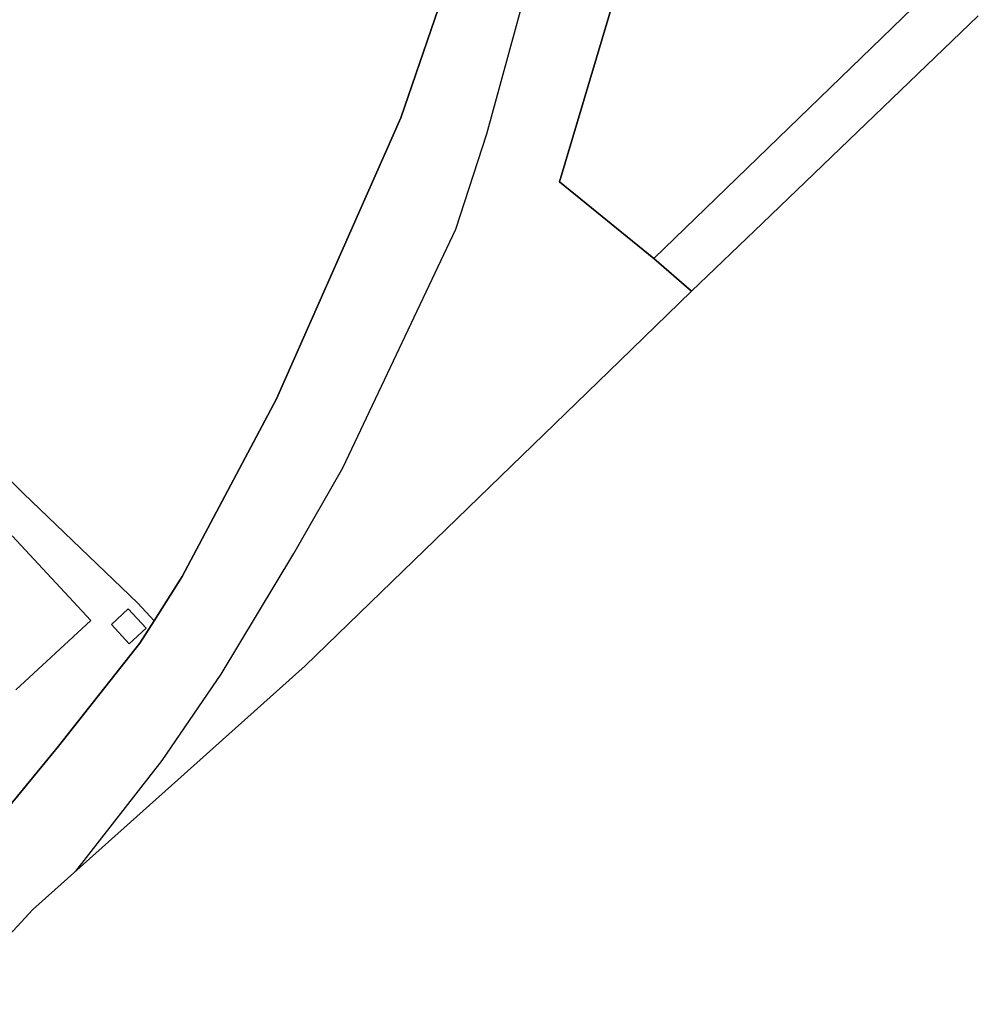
# Model space of a CAD drawing. Extents: x 577960 to 582939, y 6017202 to 6023066.
# Tile 56 of 217: x 578766 to 578860, y 6020649 to 6020746. Entities that reach past the tile are written whole.
import ezdxf

# ---------------------------------------------------------------- set-up
doc = ezdxf.new("R2010")
doc.units = 0
doc.header["$MEASUREMENT"] = 0
doc.linetypes.add('D', pattern=[0])
for name, color, linetype in [('LI__FLUR', 7, 'D'), ('LI__GEB', 7, 'Continuous'), ('LI__STRASSE', 7, 'Continuous')]:
    doc.layers.add(name, color=color, linetype=linetype)

msp = doc.modelspace()

# ---------------------------------------------------------------- linework, layer by layer
at = {"layer": 'LI__FLUR', "color": 8, "linetype": 'D', "true_color": 0x808080}
for p, q in [((578811.27, 6020758.802), (578803.433, 6020736.041)), ((578803.433, 6020736.041), (578811.27, 6020758.802)), ((578825.655, 6020751.834), (578819.068, 6020729.753)), ((578819.068, 6020729.753), (578825.655, 6020751.834)), ((578856.643, 6020749.575), (578828.385, 6020722.196)), ((578828.385, 6020722.196), (578856.643, 6020749.575)), ((578860.342, 6020746.106), (578839.08, 6020725.654)), ((578803.433, 6020736.041), (578791.189, 6020708.352)), ((578791.189, 6020708.352), (578803.433, 6020736.041)), ((578819.068, 6020729.753), (578828.385, 6020722.196)), ((578828.385, 6020722.196), (578819.068, 6020729.753)), ((578839.08, 6020725.654), (578832.073, 6020718.957)), ((578828.385, 6020722.196), (578832.073, 6020718.957)), ((578832.073, 6020718.957), (578828.385, 6020722.196)), ((578832.073, 6020718.957), (578825.036, 6020712.1)), ((578825.036, 6020712.1), (578794.018, 6020682.062)), ((578757.811, 6020707.442), (578766.258, 6020699.046)), ((578766.258, 6020699.046), (578757.811, 6020707.442)), ((578791.189, 6020708.352), (578781.902, 6020690.849)), ((578781.902, 6020690.849), (578791.189, 6020708.352)), ((578766.258, 6020699.046), (578777.524, 6020688.23)), ((578777.524, 6020688.23), (578766.258, 6020699.046)), ((578781.902, 6020690.849), (578779.134, 6020686.49)), ((578779.134, 6020686.49), (578781.902, 6020690.849)), ((578777.524, 6020688.23), (578779.134, 6020686.49)), ((578779.134, 6020686.49), (578777.524, 6020688.23)), ((578779.134, 6020686.49), (578777.724, 6020684.271)), ((578777.724, 6020684.271), (578779.134, 6020686.49)), ((578777.724, 6020684.271), (578769.707, 6020674.125)), ((578769.707, 6020674.125), (578777.724, 6020684.271)), ((578794.018, 6020682.062), (578780.843, 6020670.257)), ((578769.707, 6020674.125), (578764.909, 6020668.278)), ((578764.909, 6020668.278), (578769.707, 6020674.125)), ((578780.843, 6020670.257), (578767.199, 6020658.042)), ((578767.199, 6020658.042), (578758.552, 6020648.705))]:
    msp.add_line(p, q, dxfattribs=at)
at = {"layer": 'LI__GEB', "color": 5, "linetype": 'D', "true_color": 0x0000ff}
for p, q in [((578765.149, 6020694.867), (578772.896, 6020686.53)), ((578774.925, 6020686.141), (578776.585, 6020687.67)), ((578776.585, 6020687.67), (578778.354, 6020685.761)), ((578772.896, 6020686.53), (578765.529, 6020679.683)), ((578776.695, 6020684.221), (578774.925, 6020686.141)), ((578778.354, 6020685.761), (578776.695, 6020684.221))]:
    msp.add_line(p, q, dxfattribs=at)
at = {"layer": 'LI__STRASSE', "color": 251, "linetype": 'D', "true_color": 0x656464}
for p, q in [((578811.925, 6020734.457), (578818.048, 6020756.981)), ((578808.873, 6020725.084), (578811.925, 6020734.457)), ((578797.721, 6020701.549), (578808.873, 6020725.084)), ((578792.919, 6020693.136), (578797.721, 6020701.549)), ((578785.735, 6020681.229), (578792.919, 6020693.136)), ((578779.941, 6020672.736), (578785.735, 6020681.229)), ((578771.439, 6020661.838), (578779.941, 6020672.736))]:
    msp.add_line(p, q, dxfattribs=at)

doc.saveas('drawing.dxf')
